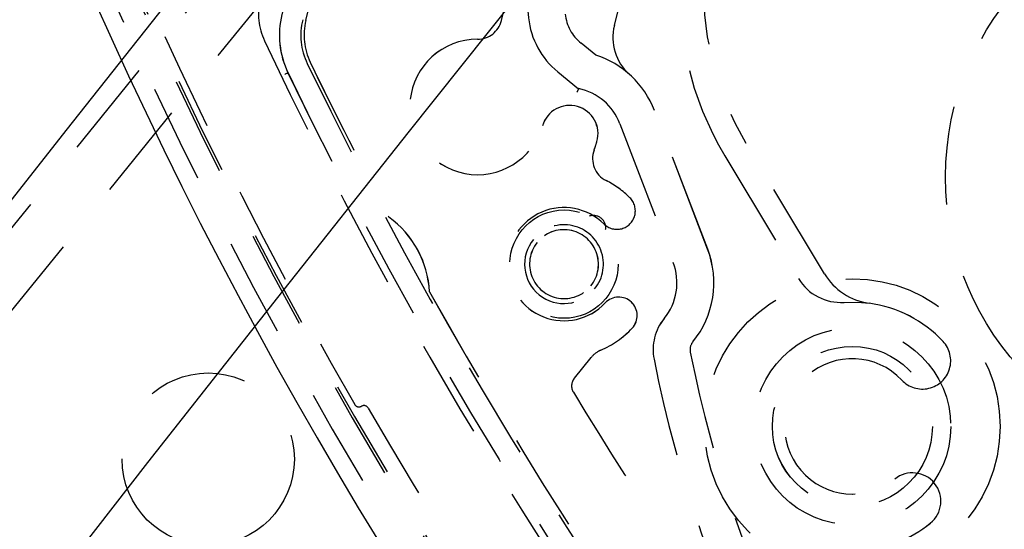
# Model space of a CAD drawing. Extents: x -7591 to -2491, y 6498 to 10061.
# Tile 15 of 125: x -6959 to -6919, y 8411 to 8432. Entities that reach past the tile are written whole.
import ezdxf

# ---------------------------------------------------------------- set-up
doc = ezdxf.new("R2010")
doc.units = 0
doc.header["$MEASUREMENT"] = 0
doc.linetypes.add('HIDDEN', pattern=[7, 4, -3])
doc.layers.get('0').update_dxf_attribs({"linetype": 'CONTINUOUS'})
doc.layers.add('LE_HIDDEN', color=7, linetype='CONTINUOUS')

msp = doc.modelspace()

# ---------------------------------------------------------------- linework, layer by layer
for points in [[(-3319.187, 8334.814, 0.111006), (-4057.655, 9007.303, 0.000315), (-4060.148, 9008.72, 0.005079), (-4100.612, 9031.15, 0.000315), (-4103.135, 9032.513, 0.252871), (-6267.968, 9031.15, 0.005079), (-6308.432, 9008.72, 0.111325), (-7049.393, 8334.814)], [(-6961.746, 8448.295, 0.288392), (-6806.482, 8322.565, 0.257807), (-6802.45, 8324.201), (-6788.18, 8341.823, 0.257806), (-6787.418, 8346.107, 0.288392), (-6942.682, 8471.837, 0.257808), (-6946.714, 8470.201), (-6960.984, 8452.579, 0.257806), (-6961.746, 8448.295)]]:
    msp.add_lwpolyline(points, format="xyb")
for radius, start, end in [(2396.874, 31.73211, 148.26789), (2391.874, 31.73211, 148.26789), (2372, 31.75, 148.25), (2370, 31.798351, 148.201649), (2345, 32.749986, 147.249993), (2266.165, 35.008825, 144.991175), (2258.065, 35.008857, 144.991143), (2247.115, 35.0089, 144.9911)]:
    msp.add_arc((-5184.29, 7028.429), radius, start, end)
at = {"layer": 'LE_HIDDEN', "color": 1, "linetype": 'HIDDEN'}
for p, q in [((-6947.042, 8431.869), (-6946.368, 8434.576)), ((-6947.042, 8431.869), (-6946.367, 8434.576)), ((-6939.097, 8431.864), (-6938.713, 8433.402)), ((-6939.096, 8431.864), (-6938.713, 8433.402)), ((-6934.51, 8431.66), (-6934.371, 8432.216)), ((-6934.51, 8431.66), (-6934.371, 8432.216)), ((-6934.282, 8427.671), (-6932.12, 8422.04)), ((-6934.281, 8427.671), (-6932.12, 8422.04)), ((-6925.972, 8421.575), (-6929.166, 8426.891)), ((-6925.971, 8421.575), (-6929.166, 8426.891)), ((-6930.023, 8426.376), (-6927.024, 8421.385)), ((-6930.023, 8426.376), (-6927.024, 8421.385)), ((-6936.135, 8417.338), (-6935.45, 8418.184)), ((-6936.135, 8417.338), (-6935.45, 8418.184))]:
    msp.add_line(p, q, dxfattribs=at)
for points in [[(-5186.29, 9150.428, 0.172955), (-6528.439, 8670.424), (-6468.332, 8596.856, 0.078205), (-6887.993, 8126.665), (-7153.762, 8297.613, -0.254675), (-5186.29, 9371.428)], [(-7153.761, 8297.613, -0.254675), (-5186.29, 9371.428), (-5186.29, 9290.429), (-5204.29, 9290.429)], [(-6887.917, 8450.116, 0.04931), (-6921.628, 8462.021, 0.175441), (-6923.998, 8461.767), (-6937.18, 8455.338, 0.094659), (-6944.464, 8446.343), (-6948.013, 8432.111, 0.175441), (-6947.768, 8429.741, 0.04931), (-6929.114, 8399.241)], [(-6887.916, 8450.116, 0.04931), (-6921.628, 8462.021, 0.175441), (-6923.997, 8461.767), (-6937.18, 8455.338, 0.094659), (-6944.464, 8446.343), (-6948.012, 8432.111, 0.175441), (-6947.767, 8429.741, 0.04931), (-6929.114, 8399.241)], [(-6960.203, 8451.33, 0.257807), (-6960.492, 8449.707), (-6960.191, 8448.826, 0.288476), (-6806.229, 8324.19), (-6805.36, 8324.086, 0.257723), (-6803.833, 8324.706), (-6788.963, 8343.069)], [(-6960.203, 8451.33, 0.257807), (-6960.492, 8449.707), (-6960.191, 8448.826, 0.288476), (-6806.228, 8324.19), (-6805.36, 8324.086, 0.257723), (-6803.833, 8324.706), (-6788.962, 8343.069)], [(-7022.995, 8404.791, 0.414214), (-6969.549, 8410.408), (-6940.443, 8446.351)], [(-6934.639, 8437.34), (-6935.323, 8434.598, 0.564848), (-6938.056, 8432.533), (-6937.997, 8431.973, 0.198912), (-6936.808, 8429.783), (-6935.964, 8429.099)], [(-6934.639, 8437.34), (-6935.323, 8434.598, 0.564848), (-6938.056, 8432.533), (-6937.997, 8431.973, 0.198912), (-6936.808, 8429.783), (-6935.964, 8429.099)], [(-6948.891, 8432.722, 0.173187), (-6948.725, 8431.049, 0.053212), (-6928.603, 8398.075, 0.351559), (-6927.995, 8397.926)], [(-6948.891, 8432.722, 0.173187), (-6948.725, 8431.049, 0.053212), (-6928.603, 8398.075, 0.351559), (-6927.995, 8397.926)], [(-6931.322, 8418.815, 0.268832), (-6930.72, 8422.577), (-6932.881, 8428.208, 0.22718), (-6935.267, 8430.465), (-6935.864, 8430.948)], [(-6931.322, 8418.815, 0.268832), (-6930.719, 8422.577), (-6932.881, 8428.208, 0.22718), (-6935.267, 8430.465), (-6935.864, 8430.948)], [(-6935.311, 8420.964, 1), (-6937.798, 8422.978, 0.999999), (-6935.311, 8420.964)], [(-6935.311, 8420.964, 1), (-6937.798, 8422.978, 0.999999), (-6935.311, 8420.964)], [(-6935.467, 8421.09, 1.000002), (-6937.643, 8422.852, 1.000001), (-6935.467, 8421.09)], [(-6935.466, 8421.09, 1.000002), (-6937.642, 8422.852, 1.000001), (-6935.466, 8421.09)], [(-6932.485, 8419.762, 0.223163), (-6932.897, 8418.113, 0.07165), (-6928.037, 8404.256, 0.226784), (-6926.657, 8403.219)], [(-6932.484, 8419.762, 0.223163), (-6932.897, 8418.113, 0.07165), (-6928.036, 8404.256, 0.226784), (-6926.657, 8403.219)], [(-6936.135, 8417.338, 0.316285), (-6936.174, 8416.765, 0.022123), (-6927.444, 8403.695, 0.206042), (-6927.103, 8403.494)], [(-6936.135, 8417.338, 0.316285), (-6936.174, 8416.765, 0.022123), (-6927.444, 8403.695, 0.206042), (-6927.103, 8403.494)]]:
    msp.add_lwpolyline(points, format="xyb", dxfattribs=at)
for points in [[(-6927.509, 8494.103), (-6852.126, 8433.059), (-6904.989, 8367.779), (-6980.372, 8428.823)], [(-6815.916, 8414.031), (-6814.028, 8416.363), (-6736.314, 8353.431), (-6801.134, 8273.385), (-6968.22, 8408.689), (-6905.288, 8486.403), (-6738.202, 8351.099)], [(-6947.768, 8429.741), (-6947.77, 8429.74), (-6947.778, 8429.736), (-6947.79, 8429.73), (-6947.807, 8429.722), (-6947.828, 8429.712), (-6947.851, 8429.701), (-6947.876, 8429.689), (-6947.903, 8429.676)], [(-6947.767, 8429.741), (-6947.77, 8429.74), (-6947.778, 8429.736), (-6947.79, 8429.73), (-6947.807, 8429.722), (-6947.827, 8429.712), (-6947.851, 8429.701), (-6947.876, 8429.689), (-6947.902, 8429.676)], [(-6925.177, 8420.42), (-6924.619, 8420.426), (-6924.164, 8420.385)], [(-6925.177, 8420.42), (-6924.619, 8420.426), (-6924.164, 8420.385)]]:
    msp.add_lwpolyline(points, dxfattribs=at)
for centre, radius in [((-6909.554, 8425.52), 11.5), ((-6909.554, 8425.52), 11.5), ((-6936.555, 8421.971), 2.2), ((-6936.554, 8421.971), 2.2), ((-6924.842, 8415.381), 6), ((-6924.842, 8415.381), 4), ((-6924.842, 8415.381), 3.25), ((-6924.841, 8415.381), 3.25), ((-6951.009, 8414.053), 3.5)]:
    msp.add_circle(centre, radius, dxfattribs=at)
for centre, radius, start, end in [((-5184.29, 7028.429), 2341, 129.218957, 146.20105), ((-5184.29, 7028.429), 2341, 129.218957, 146.20105), ((-5184.29, 7028.429), 2345, 129.690181, 147.25), ((-6964.98, 8285.57), 186.884, 18.80783, 83.17416), ((-6964.98, 8285.57), 186.884, 18.80783, 83.17416), ((-6964.98, 8285.57), 185.953, 18.80783, 83.17416), ((-6964.98, 8285.57), 185.953, 18.80783, 83.17416), ((-6964.98, 8285.57), 185.849, 18.80783, 83.17416), ((-6964.98, 8285.57), 185.849, 18.80783, 83.17416), ((-6784.186, 8508.832), 185.849, -161.17413, -96.8078), ((-6784.186, 8508.832), 185.849, -161.17413, -96.8078), ((-6784.186, 8508.832), 186.884, -161.17413, -96.8078), ((-6784.186, 8508.832), 186.884, -161.17413, -96.8078), ((-6918.88, 8433.072), 13, 71, -149), ((-6918.88, 8433.072), 13, 71, -149), ((-6918.88, 8433.072), 12, 71, -149), ((-6918.88, 8433.072), 12, 71, -149), ((-6784.185, 8508.833), 185.6, -159.59947, -150.08554), ((-6784.184, 8508.833), 185.6, -159.59947, -150.08554), ((-6944.617, 8431.265), 2.63, 166, -154.196), ((-6944.616, 8431.265), 2.63, 166, -154.196), ((-6944.617, 8431.265), 2.5, 166, -154.1965), ((-6944.616, 8431.265), 2.5, 166, -154.1965), ((-6940.067, 8432.106), 1, -90.0442, -14), ((-6940.067, 8432.106), 1, -90.0442, -14), ((-6934.759, 8432.313), 1.756, -174, -129), ((-6934.759, 8432.313), 1.756, -174, -129), ((-6932.569, 8431.176), 2, 166, -131.7174), ((-6932.569, 8431.176), 2, 166, -131.7174), ((-6940.07, 8428.356), 2.75, 89.9558, -16.1498), ((-6940.069, 8428.356), 2.75, 89.9558, -16.1498), ((-6784.183, 8508.833), 180.831, -154.19652, -143.24451), ((-6784.183, 8508.833), 180.831, -154.19652, -143.24451), ((-6784.19, 8508.83), 180.694, -154.19652, -151.9577), ((-6784.189, 8508.83), 180.694, -154.19652, -151.9577), ((-6920.396, 8421.724), 17.227, 154.6529, 155.1669), ((-6920.395, 8421.724), 17.227, 154.6529, 155.1669), ((-6936.429, 8426.847), 2.3, 21, 78.3495), ((-6936.429, 8426.847), 2.3, 21, 78.3495), ((-6936.324, 8427.271), 1.15, -16.1496, 163.8502), ((-6936.323, 8427.271), 1.15, -16.1496, 163.8502), ((-6934.395, 8426.258), 1, 159.7076, -116.7356), ((-6934.395, 8426.258), 1, 159.7076, -116.7356), ((-6940.07, 8428.356), 5.05, -20.2924, -16.1496), ((-6940.069, 8428.356), 5.05, -20.2924, -16.1496), ((-6936.555, 8421.971), 3.8, 45.2351, 63.2644), ((-6936.554, 8421.971), 3.8, 45.2351, 63.2644), ((-6934.407, 8424.136), 0.75, -134.7649, 45.2351), ((-6934.407, 8424.136), 0.75, -134.7649, 45.2351), ((-6936.555, 8421.971), 2.3, 45.2351, -43.2351), ((-6936.554, 8421.971), 2.3, 45.2351, -43.2351), ((-6946.013, 8420.639), 4, 3.019, 54.1605), ((-6946.012, 8420.639), 4, 3.019, 54.1605), ((-6935.359, 8423.447), 0.5, -7.9501, 109.9502), ((-6935.359, 8423.447), 0.5, -7.9501, 109.9502), ((-6934.267, 8421.216), 2.3, -39.1887, 21), ((-6934.267, 8421.216), 2.3, -39.1887, 21), ((-6923.829, 8422.863), 2.5, -149, -97.7088), ((-6923.829, 8422.863), 2.5, -149, -97.7088), ((-6925.31, 8422.415), 2, -149, -86.1904), ((-6925.31, 8422.415), 2, -149, -86.1904), ((-6784.184, 8508.833), 180.701, -150.86283, -143.24438), ((-6784.183, 8508.833), 180.701, -150.86283, -143.24438), ((-6934.333, 8419.882), 0.75, -43.235, 136.7649), ((-6934.332, 8419.882), 0.75, -43.235, 136.7649), ((-6924.842, 8415.381), 5.05, 43.1499, 82.2912), ((-6924.841, 8415.381), 5.05, 43.1499, 82.2912), ((-6936.555, 8421.971), 3.8, -66.9164, -43.235), ((-6936.554, 8421.971), 3.8, -66.9164, -43.235), ((-6930.935, 8418.499), 0.5, 140.8113, -168.8681), ((-6930.934, 8418.499), 0.5, 140.8113, -168.8681), ((-6921.996, 8418.048), 1.15, -136.8502, 43.1499), ((-6921.996, 8418.048), 1.15, -136.8502, 43.1499), ((-6934.673, 8417.555), 1, 113.0836, 141), ((-6934.672, 8417.555), 1, 113.0836, 141), ((-6882.366, 8428.055), 50, -168.8682, -152.4753), ((-6882.366, 8428.055), 50, -168.8682, -152.4753), ((-6924.842, 8415.381), 2.75, 43.1499, -51.1498), ((-6924.841, 8415.381), 2.75, 43.1499, -51.1498), ((-6944.884, 8416.372), 0.2, -150.0855, -60.0237), ((-6944.884, 8416.372), 0.2, -150.0855, -60.0237), ((-6944.684, 8416.026), 0.2, 30.0381, 119.9763), ((-6944.684, 8416.026), 0.2, 30.0381, 119.9763), ((-6784.185, 8508.833), 185.2, -149.96193, -141.07494), ((-6784.184, 8508.833), 185.2, -149.96193, -141.07494), ((-6922.395, 8412.344), 1.15, -51.1498, 128.8502), ((-6922.395, 8412.344), 1.15, -51.1498, 128.8502), ((-6924.842, 8415.381), 5.05, -85.7191, -51.1498), ((-6924.841, 8415.381), 5.05, -85.7191, -51.1498)]:
    msp.add_arc(centre, radius, start, end, dxfattribs=at)

doc.saveas('drawing.dxf')
